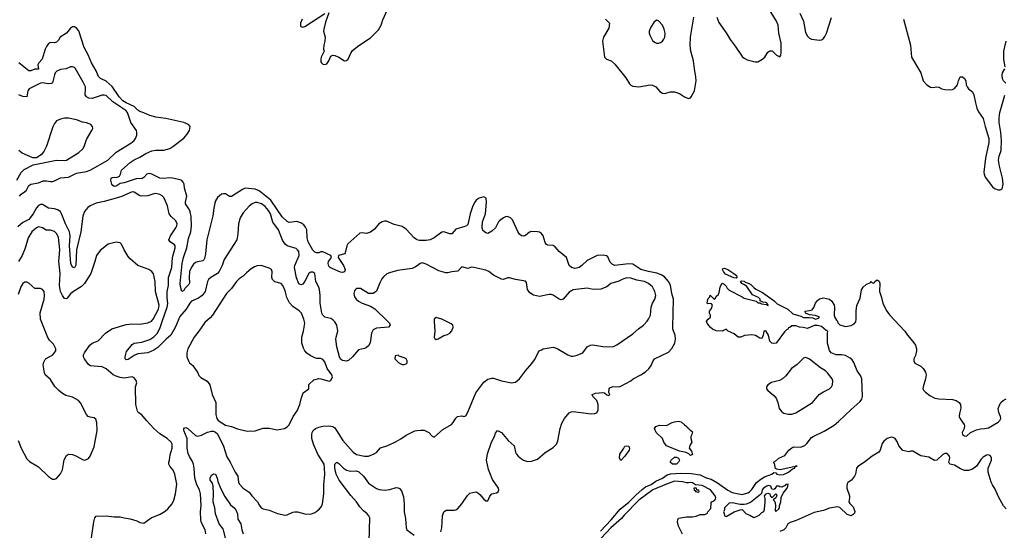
# Model space of a CAD drawing. Header units: inches. Extents: x 1473912 to 1647258, y 640388 to 773423.
# Tile 225 of 256: x 1495999 to 1505910, y 712784 to 717926. Entities that reach past the tile are written whole.
import ezdxf

# ---------------------------------------------------------------- set-up
doc = ezdxf.new("R2010")
doc.units = ezdxf.units.IN
doc.header["$MEASUREMENT"] = 0
doc.layers.add('B4791', color=7, linetype='Continuous')
doc.layers.add('B5701', color=7, linetype='Continuous')

msp = doc.modelspace()

# ---------------------------------------------------------------- linework, layer by layer
at = {"layer": 'B4791', "color": 5}
for points, elevation in [([(1498840.9, 717930), (1498827.2, 717890), (1498826.7, 717866.7), (1498830, 717858), (1498850, 717850.8), (1498870, 717856.3), (1499070, 717988)], 720), ([(1499110, 717994), (1499079, 717901), (1499061.1, 717830), (1499058.4, 717810), (1499072.7, 717750), (1499070.5, 717710), (1499060.5, 717670), (1499058.8, 717630), (1499062.8, 717610), (1499034, 717550), (1499028.8, 717530), (1499030, 717501), (1499035.5, 717490), (1499050, 717478.4), (1499070, 717475.8), (1499090, 717483.1), (1499111.5, 717510), (1499130, 717558), (1499150, 717567.3), (1499170, 717564.9), (1499210, 717547.7), (1499270, 717510.6), (1499290, 717513.4), (1499306.6, 717530), (1499331.6, 717590), (1499350, 717616.3), (1499412.3, 717667.7), (1499530, 717743), (1499610, 717823), (1499638.3, 717870), (1499654.6, 717925.4), (1499700.9, 718030)], 720), ([(1500000, 715710.5), (1499992.8, 715712.8), (1499968.6, 715728.6), (1499890, 715817.4), (1499850, 715844.4), (1499770, 715864.1), (1499690, 715895.5), (1499670, 715896.8), (1499648.1, 715891.9), (1499614.6, 715870), (1499570, 715817.7), (1499530, 715785.1), (1499490, 715772.8), (1499450, 715778.2), (1499423.6, 715776.4), (1499303.6, 715670), (1499291, 715649), (1499280.2, 715590), (1499270.6, 715569.4), (1499208.7, 715550), (1499205.7, 715530), (1499258.4, 715450), (1499273.8, 715410), (1499270, 715388), (1499250, 715379.7), (1499230, 715383.5), (1499150, 715416.8), (1499123.6, 715430), (1499110, 715442.4), (1499104, 715470), (1499109, 715490), (1499139.3, 715530), (1499132, 715550), (1499050, 715587), (1499030, 715587.1), (1499010, 715578.3), (1498990, 715576.9), (1498970, 715585.1), (1498950, 715606), (1498903.2, 715690), (1498893.2, 715730), (1498888.3, 715810), (1498876.7, 715836.7), (1498859.1, 715859.1), (1498830, 715880.2), (1498790, 715892.2), (1498710, 715884.7), (1498690, 715893.3), (1498639.8, 715939.8), (1498525.6, 716110), (1498410, 716201.6), (1498370, 716218.3), (1498270.2, 716229.8), (1498242.4, 716217.6), (1498130, 716145.1), (1498110, 716144.2), (1498070, 716171.6), (1498050, 716173.6), (1498030, 716167.6), (1497990, 716135.6), (1497970, 716100.9), (1497962.9, 716077.1), (1497951.8, 716028.2), (1497942.3, 715950), (1497882.4, 715710), (1497870.8, 715569.2), (1497860.2, 715519.8), (1497853.7, 715506.3), (1497842.4, 715497.6), (1497790, 715489.1), (1497770, 715481), (1497750, 715463.1), (1497727.7, 715432.3), (1497710.1, 715390), (1497705.3, 715330), (1497706.9, 715273.1), (1497702, 715258), (1497662.3, 715217.7), (1497650, 715198), (1497630, 715189), (1497617.5, 715237.5), (1497614.3, 715270), (1497634.6, 715470), (1497646.4, 715530), (1497681, 715630), (1497698.7, 715721.3), (1497721.3, 715790), (1497727.4, 715850), (1497724, 715944), (1497715.7, 715990), (1497707.9, 716010), (1497669, 716070), (1497669, 716090), (1497682, 716150), (1497659.4, 716230), (1497654.4, 716270), (1497646, 716290), (1497630, 716306.8), (1497614.6, 716314.6), (1497536, 716330), (1497507.9, 716332.1), (1497450, 716325.2), (1497410, 716331), (1497330, 716369.9), (1497304.2, 716375.8), (1497278.3, 716370), (1497250, 716338.2), (1497232.2, 716327.8), (1497170, 716321.7), (1497050, 716284.6), (1497010, 716277.6), (1496969.8, 716249.8), (1496950, 716246.8), (1496935.7, 716255.7), (1496926.2, 716270), (1496917.3, 716310), (1496921.5, 716330), (1496930, 716338), (1496950, 716341.4), (1496970, 716338.3), (1496990, 716342.2), (1497002.3, 716350), (1497013.3, 716370), (1497022.7, 716410), (1497110, 716489.2), (1497150, 716515), (1497210, 716543), (1497270, 716578.6), (1497330, 716605.4), (1497370, 716612), (1497450, 716613.2), (1497509.4, 716630), (1497539.7, 716650), (1497650, 716734.4), (1497686.3, 716773.7), (1497707.8, 716810), (1497713, 716830), (1497714.7, 716850), (1497698.4, 716870), (1497652.3, 716890), (1497469.5, 716930.5), (1497370, 716945.3), (1497310, 716960.9), (1497250, 716988.1), (1497210, 717000.2), (1497190, 717014.1), (1497152.2, 717052.2), (1497070, 717088.8), (1497037.1, 717110), (1497000.9, 717150), (1496930, 717254.4), (1496870, 717306.5), (1496813.2, 717333.2), (1496793, 717353), (1496768.1, 717410), (1496720.4, 717490), (1496690, 717570.8), (1496646.9, 717646.9), (1496593.4, 717813.4), (1496570, 717841.9), (1496550, 717852.8), (1496530, 717854.9), (1496510, 717840.9), (1496470.3, 717789.7), (1496406.9, 717750), (1496390, 717719.3), (1496370, 717698.3), (1496350, 717693.2), (1496310, 717696.3), (1496290, 717685), (1496270, 717657.6), (1496257, 717630), (1496227, 717530), (1496192.7, 717490), (1496182.6, 717470), (1496190, 717427.6), (1496150, 717427.4), (1496110, 717410.7), (1496090, 717411.4), (1495990.9, 717490.9)], 720), ([(1495998, 716150), (1496012.7, 716170), (1496049, 716191), (1496066.3, 716210), (1496090, 716256.3), (1496110, 716268.7), (1496190, 716281.8), (1496236.5, 716303.5), (1496270, 716303.3), (1496310, 716295.5), (1496330, 716297.4), (1496350, 716302.7), (1496410, 716333.1), (1496490, 716339.5), (1496570, 716379.8), (1496670, 716397.5), (1496710, 716412), (1496886.3, 716510), (1496970, 716590.3), (1497119, 716681), (1497150, 716708.2), (1497165.1, 716730), (1497177.1, 716762.9), (1497179.7, 716790), (1497176.3, 716810), (1497116.8, 716890), (1497083.2, 716990), (1497068.2, 717010), (1496937.8, 717097.8), (1496870, 717160.9), (1496850, 717166.8), (1496830, 717165.8), (1496730, 717132.3), (1496695.2, 717135.2), (1496670, 717149.5), (1496658.9, 717170), (1496663.1, 717230), (1496660.4, 717250), (1496637.5, 717297.5), (1496556.8, 717436.8), (1496550, 717444.5), (1496530, 717451.8), (1496510, 717449.6), (1496468.5, 717431.5), (1496410, 717423.1), (1496372.4, 717407.6), (1496357.6, 717390), (1496348.7, 717370), (1496330.4, 717290), (1496317.6, 717282.4), (1496290, 717281.5), (1496230, 717289.7), (1496210, 717286.6), (1496093, 717230), (1496079.6, 717210), (1496070, 717149.4), (1496030, 717152.5), (1495990, 717169.2)], 740), ([(1495970, 716310.6), (1496014.3, 716385.7), (1496043.3, 716416.7), (1496134.8, 716465.2), (1496370, 716512.2), (1496450, 716506.7), (1496470, 716512.4), (1496594.5, 716590), (1496633.7, 716626.3), (1496647.6, 716650), (1496670, 716718.8), (1496730, 716818), (1496735.1, 716830), (1496733.2, 716850), (1496714, 716870), (1496697.7, 716877.7), (1496670, 716887.3), (1496630, 716892.8), (1496570, 716918.9), (1496490, 716933), (1496450, 716933.3), (1496410, 716925.1), (1496370, 716906), (1496350, 716881.2), (1496332.1, 716847.9), (1496267.9, 716652.1), (1496241.4, 716598.6), (1496214.4, 716565.6), (1496170, 716535.3), (1496130, 716535.3), (1496023.2, 716583.2), (1495989.6, 716609.6)], 760), ([(1500000, 715447.4), (1499984.1, 715435.9), (1499950, 715422), (1499801.1, 715398.9), (1499721.6, 715378.4), (1499693.4, 715366.6), (1499662, 715338), (1499644.7, 715315.3), (1499623.7, 715276.3), (1499590, 715193.2), (1499558, 715170), (1499510, 715169.6), (1499430, 715218.7), (1499390, 715217.6), (1499380.5, 715210), (1499370, 715196), (1499363.9, 715170), (1499370, 715134), (1499386.7, 715110), (1499410, 715090.2), (1499446.4, 715070), (1499530, 715042), (1499574, 715014), (1499701.7, 714890), (1499720.3, 714870), (1499728.4, 714850), (1499710.2, 714829.8), (1499590, 714818), (1499555.6, 714804.4), (1499539.7, 714770), (1499528.1, 714671.9), (1499510, 714641.6), (1499490, 714623.5), (1499470, 714614.7), (1499410, 714602.7), (1499350.8, 714529.2), (1499310, 714495.3), (1499290, 714488.9), (1499250, 714493.8), (1499230, 714508.6), (1499218.3, 714530), (1499192, 714630), (1499182.5, 714710), (1499183.4, 714730), (1499200.2, 714790), (1499191.2, 714850), (1499170, 714884.5), (1499150, 714903.2), (1499130, 714915.4), (1499070, 714930.9), (1499050.5, 714950.5), (1499041, 714970), (1499023.9, 715070), (1499024.3, 715150), (1499015.7, 715210), (1499010, 715231), (1498981.4, 715290), (1498969.7, 715369.7), (1498950, 715384.7), (1498930, 715382.6), (1498910, 715371.1), (1498870, 715292.7), (1498850, 715263.7), (1498830, 715256), (1498810, 715265.2), (1498786.1, 715326.1), (1498764.5, 715430), (1498768.7, 715450), (1498812.7, 715550), (1498809.7, 715590), (1498796.9, 715610), (1498782, 715622), (1498690, 715648.3), (1498670, 715664.5), (1498645, 715705), (1498605.2, 715810), (1498547.6, 715887.6), (1498523.6, 715970), (1498503.6, 716003.6), (1498470, 716043.5), (1498433.7, 716070), (1498390, 716084.6), (1498370, 716084.1), (1498338.7, 716070), (1498310, 716047.1), (1498250, 715979.7), (1498218.8, 715930), (1498200.2, 715870), (1498196.5, 715770), (1498185.3, 715710), (1498055.8, 715510), (1498037.6, 715450), (1498005.4, 715390), (1497990, 715368.7), (1497924.2, 715330), (1497900.3, 715310), (1497889.2, 715290), (1497864.6, 715190), (1497837.2, 715150), (1497799.2, 715120.8), (1497730, 715092.9), (1497710.2, 715070), (1497674.3, 715010), (1497610, 714938.4), (1497566, 714834), (1497521.6, 714750), (1497472.4, 714707.6), (1497390, 714623.4), (1497350, 714597.2), (1497290, 714572.1), (1497190, 714561.1), (1497150, 714543), (1497090, 714503), (1497070, 714501.8), (1497060.4, 714510), (1497059.4, 714530), (1497075, 714585), (1497130, 714655.3), (1497151.7, 714668.3), (1497230, 714677.6), (1497310, 714704.8), (1497350, 714731), (1497386.2, 714770), (1497413.7, 714826.3), (1497432.1, 714887.9), (1497485.1, 715030), (1497489.1, 715069.1), (1497483.9, 715130), (1497484.9, 715190), (1497496.4, 715250), (1497496.7, 715330), (1497529.3, 715430), (1497536.5, 715530), (1497564.8, 715630), (1497564, 715650), (1497558.3, 715658.3), (1497515.1, 715690), (1497501.6, 715710), (1497515.6, 715750), (1497571.6, 715830), (1497581.6, 715850), (1497582.9, 715870), (1497570, 715900.9), (1497523.7, 715943.7), (1497503, 715970), (1497488.4, 716050), (1497450, 716135.6), (1497432.4, 716152.4), (1497410, 716164.4), (1497370, 716175.1), (1497350, 716172.6), (1497290, 716152.3), (1497227.5, 716147.5), (1497210, 716151.1), (1497150, 716189.7), (1497130, 716190.9), (1497016.4, 716143.6), (1496850, 716094.5), (1496770, 716077.5), (1496708.7, 716050), (1496685.3, 716034.7), (1496650, 715992.8), (1496633.6, 715946.4), (1496613.2, 715790), (1496569.6, 715610), (1496565.7, 715454.3), (1496550, 715427.6), (1496530, 715433.5), (1496513.3, 715470), (1496499.7, 715650), (1496505.6, 715750), (1496500.4, 715790), (1496460.8, 715870), (1496424.8, 715964.8), (1496410.4, 715990.4), (1496389.2, 716009.2), (1496350, 716021.4), (1496290, 716028.9), (1496230, 716064.8), (1496210, 716064.4), (1496190, 716053.6), (1496170, 716032.7), (1496135.5, 715970), (1496090, 715915.4), (1496030, 715884.4), (1495981.5, 715838.5)], 740), ([(1496698.7, 712550), (1496744.2, 712870), (1496756.2, 712910), (1496770, 712927.7), (1496870, 712930.2), (1496950, 712918.3), (1497010, 712921.1), (1497050, 712908.1), (1497110, 712898.4), (1497178.4, 712878.4), (1497210, 712864), (1497250, 712856), (1497324, 712910), (1497414.2, 712945.8), (1497464.1, 712975.9), (1497490, 712998.8), (1497535.1, 713050), (1497551.4, 713088.6), (1497567, 713150), (1497580.7, 713250), (1497561.6, 713350), (1497545.1, 713390), (1497509.6, 713430), (1497500.7, 713450), (1497499.5, 713470), (1497507, 713490), (1497514.5, 713545.5), (1497534.7, 713610), (1497533, 713650), (1497523.6, 713670), (1497484.2, 713710), (1497410, 713755.8), (1497348.7, 713808.7), (1497274.2, 713890), (1497230, 713946.6), (1497192.7, 713970), (1497184.1, 713984.1), (1497169.3, 714050), (1497164.5, 714230), (1497179, 714270), (1497172.5, 714292.5), (1497150, 714319), (1497130, 714329.3), (1497050, 714317.4), (1497010, 714322.9), (1496970, 714335.3), (1496941.3, 714350), (1496869.9, 714409.9), (1496830, 714429.8), (1496710, 714440.7), (1496690, 714456), (1496651.1, 714510), (1496642.3, 714530), (1496642.7, 714550), (1496651.1, 714570), (1496704.2, 714650), (1496730, 714667.4), (1496790, 714693.4), (1496864.5, 714770), (1496928, 714812), (1497070, 714857.7), (1497130, 714864.5), (1497210, 714860.7), (1497290, 714873.2), (1497325.1, 714890), (1497343.5, 714910), (1497396, 715010), (1497404.2, 715050), (1497367.2, 715190), (1497364.2, 715290), (1497346.5, 715366.5), (1497329.7, 715389.7), (1497299, 715410), (1497190, 715451.1), (1497110, 715518.4), (1497090, 715542.7), (1497049.3, 715610), (1497025.6, 715665.6), (1497010, 715679), (1496970, 715685.2), (1496890, 715665.2), (1496810, 715602.7), (1496770.7, 715550), (1496757.1, 715490), (1496716.5, 715370), (1496651.4, 715268.6), (1496621, 715239), (1496530, 715182.8), (1496510, 715164.1), (1496478, 715122), (1496470, 715116.2), (1496450, 715119.8), (1496429.2, 715150), (1496411.3, 715190), (1496399.6, 715250), (1496405.2, 715370), (1496394.3, 715490), (1496401.8, 715610), (1496390, 715735.1), (1496370, 715773.3), (1496350, 715793.3), (1496310, 715806.6), (1496265.2, 715805.2), (1496229.2, 715830), (1496190, 715838.4), (1496166.9, 715830), (1496122.8, 715790), (1496085.5, 715730), (1496053.7, 715626.3), (1496023.9, 715550), (1495986.9, 715490)], 760), ([(1495984, 713690), (1496012.8, 713612.8), (1496070, 713504.7), (1496098, 713478), (1496190, 713422), (1496290, 713324.7), (1496330, 713298), (1496350, 713298), (1496370, 713304.7), (1496410, 713351.3), (1496430, 713392), (1496447.6, 713492.4), (1496470, 713536), (1496490, 713550.8), (1496530, 713547.3), (1496570, 713530.7), (1496630, 713496.3), (1496650, 713490.6), (1496670, 713495.5), (1496691.5, 713508.5), (1496709.4, 713530), (1496750, 713624.7), (1496777.6, 713790), (1496776, 713870), (1496764, 713904), (1496750, 713918), (1496710, 713922), (1496690, 713928.7), (1496670, 713948.7), (1496610, 714068.7), (1496591.5, 714091.5), (1496530, 714126), (1496462.5, 714142.5), (1496430, 714161.2), (1496391.9, 714191.9), (1496353.8, 714233.8), (1496310, 714302.7), (1496257.2, 714350), (1496249.2, 714370), (1496236, 714450), (1496242.5, 714477.5), (1496256, 714504), (1496266.3, 714513.7), (1496334, 714550), (1496362, 714590), (1496362, 714610), (1496338.6, 714658.6), (1496300.1, 714700.1), (1496284.1, 714724.1), (1496209.2, 714910), (1496205.6, 714974.4), (1496244, 715110), (1496249, 715150), (1496244, 715190), (1496230, 715208.7), (1496210, 715219), (1496150, 715219), (1496090, 715272.7), (1496070, 715282.7), (1496050, 715282.7), (1496030, 715269.2), (1496010, 715237.2), (1495982.7, 715157.3)], 780), ([(1497874.5, 712750), (1497864.7, 712790), (1497830, 712858), (1497821.4, 712890), (1497820.2, 712970), (1497825.8, 713034.2), (1497820.5, 713150), (1497809.3, 713190), (1497783.3, 713243.3), (1497762, 713310), (1497755.5, 713410), (1497748.7, 713450), (1497738.3, 713478.3), (1497707.4, 713527.4), (1497696.4, 713556.4), (1497684.8, 713610), (1497683.9, 713710), (1497649.9, 713790), (1497650, 713811.8), (1497670, 713820.6), (1497690, 713810.8), (1497770, 713737.1), (1497790, 713732.9), (1497830, 713743.5), (1497890, 713771), (1497930, 713782.9), (1497950, 713781.8), (1497970, 713773.6), (1497990, 713755.8), (1498050.2, 713630), (1498085.3, 713525.3), (1498118.5, 713470), (1498166.9, 713370), (1498194.9, 713330), (1498201.7, 713270), (1498210, 713253.4), (1498250, 713207), (1498309.1, 713169.1), (1498337.1, 713130), (1498393.4, 713070), (1498412.8, 713032.8), (1498431.3, 713010), (1498450, 712998.8), (1498510, 712986), (1498594.4, 712954.4), (1498670, 712934.8), (1498690, 712938.8), (1498750, 712966.8), (1498770, 712970.7), (1498794, 712970), (1498870, 712950.8), (1498930, 712946), (1498970, 712962.8), (1498990, 712977.3), (1499018.3, 713001.7), (1499035.9, 713024.1), (1499046.6, 713050), (1499062, 713150), (1499062, 713242), (1499069.7, 713350.3), (1499068.7, 713410), (1499062.4, 713450), (1498999.5, 713550), (1498958.1, 713650), (1498941.1, 713710), (1498939.8, 713750), (1498943.9, 713770), (1498954.7, 713790), (1498977, 713810), (1499010, 713823.9), (1499050, 713831), (1499110, 713835.5), (1499150, 713829.1), (1499170, 713814.3), (1499189.1, 713790), (1499251.7, 713690), (1499357.4, 713570), (1499390, 713548.4), (1499470, 713531.4), (1499510, 713531.8), (1499567.6, 713552.4), (1499590.9, 713569.1), (1499630, 713614.9), (1499703.5, 713636.5), (1499790, 713677.6), (1499836, 713704), (1499890, 713743), (1499975.5, 713784.5), (1500000, 713788.5)], 740), ([(1499516.8, 712670), (1499522, 712910), (1499512.9, 712930), (1499495.7, 712950), (1499460.1, 712980.1), (1499421.8, 713021.8), (1499390, 713072), (1499334, 713134), (1499213.4, 713290), (1499185.5, 713350), (1499170.4, 713410), (1499170.7, 713449.3), (1499190, 713468.9), (1499210, 713458.3), (1499258, 713410), (1499290, 713389.5), (1499330, 713380.9), (1499390, 713383.8), (1499413.8, 713373.8), (1499459.6, 713330), (1499510, 713257.6), (1499590, 713204), (1499616, 713196), (1499670.9, 713189.1), (1499725.5, 713194.5), (1499790, 713214.9), (1499810, 713212), (1499823.6, 713203.6), (1499842.2, 713182.2), (1499862, 713122), (1499870.4, 713050), (1499870.4, 712970.4), (1499883.4, 712903.4), (1499888.7, 712810), (1499897.3, 712790), (1499970, 712735.5)], 720), ([(1498099.3, 712590), (1498049.3, 712789.3), (1498043.4, 712803.4), (1498006.3, 712850), (1497969.8, 712950), (1497962.3, 713010), (1497945.6, 713070), (1497949.8, 713150), (1497947.6, 713230), (1497939.3, 713259.3), (1497917.6, 713290), (1497917.6, 713310), (1497930, 713338.8), (1497950, 713354), (1497970, 713350.7), (1497988, 713310), (1497995.3, 713275.2), (1498022.8, 713202.8), (1498063.2, 713123.2), (1498119.9, 713039.9), (1498158, 713010), (1498174, 712990), (1498190, 712951.3), (1498196.4, 712896.4), (1498225, 712850), (1498235.8, 712790), (1498248.4, 712750)], 720)]:
    msp.add_lwpolyline(points, dxfattribs=dict(at, elevation=elevation))
at = {"layer": 'B4791', "color": 5, "elevation": 760}
for points in [[(1498429.6, 715449.6), (1498390, 715445.6), (1498364, 715436), (1498330, 715415.6), (1498281.6, 715378.4), (1498250, 715341.6), (1498210, 715318), (1498181.3, 715290), (1498130, 715219.6), (1498081.1, 715170), (1497939.3, 714950), (1497916.1, 714923.9), (1497861.8, 714878.2), (1497803.8, 714790), (1497754.9, 714730), (1497690.6, 714610), (1497681, 714570), (1497682.8, 714530), (1497698, 714490), (1497710, 714472), (1497743.5, 714443.5), (1497790.9, 714370.9), (1497801.4, 714341.4), (1497822, 714322), (1497886.9, 714286.9), (1497913.4, 714250), (1497937.3, 714150), (1497974.8, 714070), (1497972.7, 713950), (1497983.6, 713910), (1497996, 713890), (1498070, 713843.8), (1498130.7, 713830), (1498190, 713804.2), (1498290, 713782.4), (1498370, 713786), (1498450, 713813.4), (1498510, 713811), (1498590, 713796), (1498666, 713810), (1498690, 713824.7), (1498710, 713844.7), (1498752, 713930), (1498792.5, 713987.5), (1498818.9, 714050), (1498831.5, 714108.5), (1498851.9, 714168.1), (1498909, 714210), (1498910, 714252), (1498960.2, 714299.8), (1499010, 714311.3), (1499030, 714311), (1499114.6, 714285.4), (1499130, 714292), (1499148.7, 714330), (1499142.7, 714350), (1499094.3, 714414.3), (1499070, 714482), (1499050, 714505.2), (1499030, 714513.2), (1498990, 714513.2), (1498970, 714519.3), (1498923.8, 714543.8), (1498890, 714569.4), (1498870, 714592.7), (1498856.6, 714616.6), (1498838.7, 714670), (1498838.7, 714730), (1498856.9, 714790), (1498867.8, 714870), (1498860.5, 714910), (1498835.6, 714970), (1498813.6, 714993.6), (1498750, 715038.2), (1498715.2, 715075.2), (1498688.9, 715128.9), (1498670, 715197), (1498649, 715249), (1498630, 715268), (1498567.7, 715287.7), (1498542.9, 715310), (1498537.6, 715330), (1498542, 715390), (1498535.1, 715410), (1498510, 715424.5)], [(1499810, 714546), (1499778, 714542), (1499774, 714510), (1499814, 714470), (1499850, 714452), (1499870, 714452), (1499890, 714462), (1499898, 714470), (1499898, 714490), (1499888, 714510), (1499870, 714522), (1499818, 714538)]]:
    msp.add_lwpolyline(points, close=True, dxfattribs=at)
at = {"layer": 'B5701', "color": 5}
for points, elevation in [([(1503017.6, 717950), (1503038, 717898), (1503110, 717793.4), (1503150, 717726.4), (1503200, 717660), (1503270, 717554), (1503290, 717537.3), (1503322, 717522), (1503401.6, 717501.6), (1503430, 717502), (1503470, 717524.9), (1503498, 717550), (1503530, 717598), (1503550, 717610.8), (1503570, 717614), (1503578, 717610), (1503618, 717570), (1503650, 717551.3), (1503659.3, 717570), (1503664.5, 717595.5), (1503663.5, 717690), (1503640.9, 717790), (1503632.5, 717870), (1503618.7, 717910), (1503510, 718084.5)], 720), ([(1501896.3, 717930), (1501936.4, 717890), (1501930, 717841.2), (1501877.1, 717750), (1501865.5, 717710), (1501887.3, 717547.3), (1501906, 717530), (1501952.5, 717512.5), (1501990, 717479.3), (1502099.3, 717339.3), (1502138.9, 717278.9), (1502150, 717266.4), (1502170, 717255.8), (1502230, 717250.4), (1502346, 717270), (1502370, 717267.3), (1502402.8, 717250), (1502443.8, 717203.8), (1502470, 717186.8), (1502490, 717184), (1502550, 717200.4), (1502590, 717199.5), (1502641.1, 717181.1), (1502690, 717148), (1502730, 717130.8), (1502750, 717138.8), (1502759.3, 717150), (1502790, 717211), (1502807.1, 717310), (1502806, 717350), (1502790.7, 717430.7), (1502781.7, 717510), (1502755.4, 717610), (1502749.1, 717670), (1502752.4, 717750), (1502783.9, 717950)], 720), ([(1503851.6, 717991.6), (1503889.1, 717910), (1503910, 717796), (1503930, 717761), (1503950, 717741), (1503970, 717731.3), (1504050, 717721), (1504070, 717722.8), (1504090, 717736), (1504104.8, 717755.2), (1504119.6, 717790), (1504169.6, 717949.6)], 720), ([(1504896.9, 717930), (1504965.7, 717670), (1504977, 717550), (1505070.5, 717390), (1505094, 717310), (1505128.7, 717268.7), (1505167.1, 717247.1), (1505190, 717241.6), (1505230, 717250.7), (1505250, 717246.7), (1505280.7, 717230), (1505310, 717221.7), (1505370, 717219.5), (1505390, 717223.1), (1505410, 717233.4), (1505439.3, 717270), (1505448.7, 717310), (1505466, 717350), (1505490, 717352), (1505510, 717334), (1505522, 717310), (1505526, 717270), (1505536, 717250), (1505551, 717230), (1505590, 717198.8), (1505604.9, 717170), (1505619.1, 717090), (1505635.2, 717035.2), (1505650, 716998), (1505696, 716930), (1505716, 716850), (1505754, 716730), (1505754.8, 716690), (1505720.7, 716530), (1505702.8, 716390), (1505706, 716370), (1505719.1, 716339.1), (1505790, 716242), (1505810, 716224.7), (1505847.3, 716212.7), (1505870, 716212), (1505890, 716222), (1505899.5, 716270), (1505892.8, 716330), (1505860.5, 716450), (1505851.3, 716510), (1505856.9, 716550), (1505878, 716610), (1505883, 716710), (1505875.8, 716790), (1505859.7, 716890), (1505858, 716938), (1505863.5, 716990), (1505890, 717070.8), (1505914.3, 717165.7)], 720), ([(1505918, 717450), (1505905.3, 717525.3), (1505906, 717610), (1505929.9, 717710.1)], 720), ([(1505926.3, 717286.3), (1505902.7, 717310), (1505892.7, 717330), (1505887.2, 717367.2), (1505893.2, 717390), (1505915.1, 717430)], 720), ([(1500239.5, 712770), (1500249.5, 712810), (1500254.5, 712930), (1500270, 712971), (1500293.2, 712986.8), (1500372.9, 712987.1), (1500390, 712990.8), (1500410, 713002.8), (1500449.4, 713050), (1500505.3, 713134.7), (1500530, 713157.3), (1500590, 713171), (1500610, 713162.8), (1500630, 713146), (1500670, 713098), (1500690, 713082), (1500710, 713082), (1500732, 713128), (1500750, 713151), (1500799.6, 713160.4), (1500816, 713170), (1500822.9, 713190), (1500818.7, 713210), (1500756.9, 713296.9), (1500717.5, 713397.5), (1500697, 713490), (1500707.5, 713552.5), (1500749.8, 713670), (1500779.7, 713730), (1500790, 713761), (1500809.4, 713790.6), (1500850.4, 713770.4), (1500916.4, 713690), (1500975.9, 713635.9), (1500990.3, 713570.3), (1501001.1, 713550), (1501016.4, 713530), (1501050, 713502.6), (1501070, 713488.9), (1501110, 713477.6), (1501150, 713481.3), (1501210, 713502), (1501290, 713566), (1501370, 713617), (1501402, 713650), (1501416.5, 713683.5), (1501438.5, 713810), (1501457.8, 713862.2), (1501484.2, 713910), (1501530, 713965.5), (1501550, 713978), (1501570, 713980.4), (1501750, 713957.3), (1501790, 713958.8), (1501810, 713966.8), (1501823.6, 713996.4), (1501823, 714050), (1501807.1, 714090), (1501768, 714130), (1501762, 714150), (1501795.1, 714164.9), (1501870, 714170.3), (1501886.9, 714166.9), (1501910, 714148.2), (1501930, 714142), (1501938, 714150), (1501930.7, 714170.7), (1501932.1, 714207.9), (1501940.9, 714219.1), (1501970, 714232.6), (1502030, 714229.3), (1502050, 714236.5), (1502151.1, 714288.9), (1502173.2, 714310), (1502250, 714348.4), (1502299.5, 714380.5), (1502331.8, 714410), (1502354.8, 714445.2), (1502374, 714490), (1502389.5, 714510), (1502530, 714579.1), (1502565.1, 714614.9), (1502595.1, 714670), (1502599.7, 714710), (1502595.4, 714750), (1502573.5, 714810), (1502572.1, 714830), (1502581, 715110), (1502564.1, 715170), (1502550.9, 715250.9), (1502530, 715290.9), (1502490, 715334.9), (1502455.8, 715355.8), (1502413.2, 715373.3), (1502330, 715389.9), (1502251.9, 715411.9), (1502170, 715464.3), (1502126.6, 715466.6), (1501990, 715451.1), (1501964.5, 715464.5), (1501943.6, 715483.6), (1501918, 715538), (1501906.3, 715546.3), (1501873.2, 715553.2), (1501811, 715550), (1501770, 715532.7), (1501710, 715499.3), (1501657.3, 715450), (1501630, 715431.6), (1501590, 715421.8), (1501552, 715430), (1501529.9, 715449.9), (1501503.5, 715530), (1501428.7, 715590), (1501390, 715638), (1501370, 715652.6), (1501315.4, 715655.4), (1501302, 715662), (1501290, 715681.2), (1501270, 715749.4), (1501250, 715774.3), (1501230, 715785.4), (1501210, 715789.8), (1501150, 715793.6), (1501130, 715787.4), (1501090, 715754.3), (1501070, 715745.1), (1501050, 715749.6), (1501030, 715767.6), (1501012.6, 715792.6), (1500959.3, 715910), (1500938.9, 715930), (1500910, 715942.4), (1500890, 715939.8), (1500870, 715929.8), (1500830, 715901.5), (1500818.5, 715890), (1500788.8, 715830), (1500750, 715795.1), (1500710, 715774.5), (1500690, 715779.5), (1500662.6, 715802.6), (1500653.3, 715833.3), (1500659.1, 715890), (1500687.2, 715970), (1500697.8, 716090), (1500693.5, 716130), (1500670, 716143.5), (1500623.7, 716130), (1500595.6, 716110), (1500579, 716090), (1500559, 716050), (1500532.4, 715972.4), (1500510, 715862.7), (1500497.3, 715850), (1500478.2, 715841.8), (1500390, 715817.6), (1500350, 715768), (1500330, 715768.6), (1500270, 715790.9), (1500250, 715785.6), (1500170.3, 715730), (1500130, 715709.9), (1500090, 715700.7), (1500023.3, 715703.3), (1500000, 715710.5)], 720), ([(1500000, 713788.5), (1500034, 713794), (1500070, 713791), (1500118, 713770), (1500150, 713732), (1500170, 713722), (1500259.4, 713800.6), (1500345.2, 713850), (1500364, 713870), (1500390, 713914), (1500406, 713930), (1500450, 713938), (1500470, 713931.3), (1500490, 713938), (1500510, 713972), (1500591.8, 714168.2), (1500670, 714276.3), (1500710, 714304.9), (1500750, 714316.3), (1500770, 714316.3), (1500848.3, 714288.3), (1500950, 714270.5), (1500990, 714276.3), (1501029.7, 714310.3), (1501089.6, 714390), (1501154.9, 714465.1), (1501179.7, 714500.3), (1501229.3, 714590), (1501250, 714603), (1501270, 714612), (1501370, 714628.2), (1501410, 714614), (1501518, 714550), (1501550, 714539.1), (1501570, 714538.8), (1501612.1, 714547.9), (1501669.3, 714570.7), (1501710, 714632), (1501746, 714650), (1501769.3, 714650.7), (1501870, 714634.9), (1501970, 714632.2), (1502010, 714650.4), (1502170, 714763.1), (1502227, 714813), (1502278.4, 714850), (1502315.6, 714890), (1502330, 714910.8), (1502347.3, 714950), (1502354, 715030), (1502369.8, 715070), (1502393.1, 715110), (1502401, 715150), (1502393.7, 715190), (1502370, 715235.1), (1502330, 715269.8), (1502290, 715290.7), (1502210, 715303.5), (1502150, 715324.4), (1502110, 715325.6), (1502070, 715313.1), (1502030, 715294), (1501950.5, 715270), (1501910, 715234.8), (1501850, 715213.7), (1501770, 715209.7), (1501710, 715221.3), (1501570, 715204.5), (1501530, 715182), (1501470, 715111.8), (1501450, 715105.1), (1501430, 715111.5), (1501370, 715152.6), (1501350, 715157.7), (1501330, 715157.7), (1501230, 715138.3), (1501171.1, 715151.1), (1501135.2, 715175.2), (1501110, 715209.2), (1501099.3, 715279.3), (1501090, 715294), (1500990.7, 715309.3), (1500930, 715326.6), (1500910, 715326), (1500870.4, 715309.6), (1500850, 715313.6), (1500770, 715353), (1500720.7, 715390), (1500690, 715403.1), (1500570, 715431.6), (1500546.9, 715433.1), (1500510, 715422), (1500450, 715437.6), (1500410, 715392), (1500350, 715387.6), (1500310, 715377), (1500290, 715378), (1500217.5, 715397.5), (1500090, 715465.2), (1500050, 715476), (1500030, 715469.2), (1500000, 715447.4)], 740), ([(1501844.5, 712775.5), (1501951.4, 712888.6), (1502044.2, 712995.8), (1502132.1, 713067.9), (1502200.6, 713139.4), (1502265.3, 713194.7), (1502299.8, 713220.2), (1502354.4, 713245.6), (1502402.1, 713277.9), (1502469.7, 713310), (1502518.1, 713341.9), (1502548.9, 713351.1), (1502650, 713360.9), (1502756.8, 713356.8), (1502850, 713341.4), (1502910, 713313.6), (1502958.2, 713298.2), (1503022.2, 713262.2), (1503128, 713188), (1503170, 713164.1), (1503270, 713145), (1503330, 713161.1), (1503345.3, 713170), (1503370, 713194.9), (1503416.1, 713263.9), (1503459.8, 713300.2), (1503496.8, 713323.2), (1503569.2, 713350), (1503590, 713364.9), (1503610, 713362), (1503622, 713350), (1503650, 713342.5), (1503687.6, 713347.6), (1503736.4, 713370), (1503778.6, 713401.4), (1503802, 713410), (1503800.2, 713419.8), (1503811.5, 713428.5), (1503826, 713430), (1503810, 713431.5), (1503799.8, 713420.2), (1503790, 713423.7), (1503653.2, 713393.2), (1503618, 713398), (1503608, 713408), (1503596.4, 713456.4), (1503586, 713470), (1503610, 713482), (1503639, 713510), (1503701.3, 713538.7), (1503741.4, 713590), (1503770, 713615.8), (1503790, 713623), (1503858.1, 713621.9), (1503901.5, 713638.5), (1503923.5, 713656.5), (1503970, 713719), (1503984.7, 713730), (1504097.1, 713782.9), (1504197.2, 713842.8), (1504241.6, 713878.4), (1504370, 714000.8), (1504460.6, 714079.4), (1504476.9, 714103.1), (1504482.6, 714130), (1504476.4, 714310), (1504462.3, 714342.3), (1504430, 714391.2), (1504395.2, 714475.2), (1504379, 714499), (1504357.8, 714517.8), (1504310, 714544.8), (1504270, 714551.1), (1504217.2, 714550), (1504166.6, 714570), (1504150, 714596), (1504130, 714669), (1504129.4, 714770.6), (1504133.2, 714790), (1504117.4, 714797.4), (1504070, 714835.1), (1504030, 714847), (1503994.9, 714845.1), (1503930, 714816.3), (1503886.9, 714826.9), (1503848, 714830), (1503810, 714843.6), (1503770, 714844.5), (1503750, 714827.6), (1503736.8, 714823.2), (1503732.4, 714810), (1503718.3, 714801.7), (1503699, 714781), (1503613.7, 714670), (1503590, 714663.6), (1503569, 714670), (1503549.6, 714689.6), (1503538, 714750), (1503510, 714794), (1503490, 714788), (1503483, 714750), (1503470, 714715.3), (1503450, 714719.5), (1503406.4, 714746.4), (1503370, 714753.2), (1503295.6, 714744.4), (1503258, 714730), (1503230, 714729.8), (1503190, 714764), (1503129.3, 714789.3), (1503110, 714808), (1503070, 714789), (1503010, 714792), (1502972.7, 714810), (1502950, 714828.3), (1502918, 714870), (1502913.2, 714890), (1502928.7, 714910), (1502954, 714930), (1502953.2, 714950), (1502944, 714970), (1502942, 714990), (1502963.2, 715016.8), (1502972.5, 715052.5), (1502964, 715064), (1502950, 715069), (1502923.1, 715063.1), (1502918, 715070), (1502926.6, 715106.6), (1502930, 715118), (1502945.2, 715134.8), (1502950, 715152), (1502990, 715112), (1503000.4, 715119.6), (1503016.4, 715143.6), (1503028.4, 715151.6), (1503040.4, 715179.6), (1503048.4, 715231.6), (1503066, 715270), (1503070, 715272), (1503090, 715262), (1503110, 715242), (1503121, 715221), (1503142, 715202), (1503270, 715136), (1503290, 715121), (1503414, 715090), (1503430, 715074), (1503454, 715074), (1503454, 715070), (1503464.7, 715064.7), (1503518, 715058), (1503522, 715050), (1503533.6, 715046.4), (1503530, 715058), (1503522, 715062), (1503524, 715070), (1503510, 715077), (1503480.2, 715080.2), (1503453.2, 715093.2), (1503451.8, 715110), (1503436.3, 715130), (1503376.2, 715156.2), (1503317.5, 715237.5), (1503296.2, 715256.2), (1503268.5, 715268.5), (1503254, 715290), (1503263.3, 715296.7), (1503290, 715292.7), (1503302.2, 715282.2), (1503333, 715273), (1503359.1, 715259.1), (1503387.8, 715227.8), (1503410, 715211.3), (1503477.3, 715177.3), (1503594, 715094), (1503624.5, 715064.5), (1503732.4, 715012.4), (1503782.7, 714962.7), (1503860.6, 714940.6), (1503890, 714927.1), (1503950, 714928), (1503982.3, 714922.3), (1504010, 714910.7), (1504038.6, 714921.4), (1504048.7, 714930), (1504010, 714946.6), (1503950, 714955.1), (1503908, 714970), (1503906, 714990), (1503950, 714995.8), (1503975.1, 715004.9), (1503992.8, 715027.2), (1504010, 715070.6), (1504030, 715098), (1504050, 715114.9), (1504090, 715123.8), (1504150, 715112.7), (1504174, 715090), (1504196.3, 715050), (1504202, 715030), (1504198.4, 714950), (1504205.5, 714925.5), (1504219.8, 714899.8), (1504230.6, 714890), (1504234.4, 714874.4), (1504254.4, 714854.4), (1504310, 714837.3), (1504370, 714847.7), (1504397.7, 714862.3), (1504415.4, 714884.6), (1504420.5, 714910), (1504419.6, 714990), (1504427.2, 715047.2), (1504458.4, 715121.6), (1504473.6, 715206.4), (1504490, 715232), (1504520.2, 715259.8), (1504562, 715278), (1504570, 715292), (1504578, 715278), (1504590, 715274), (1504602, 715278), (1504606, 715290), (1504630, 715306), (1504641, 715301), (1504650, 715292), (1504658, 715270), (1504653.1, 715190), (1504673.4, 715130), (1504686.8, 715070), (1504720.3, 715000.3), (1504755.3, 714955.3), (1504910, 714790.7), (1504934, 714750), (1504990, 714686.7), (1505016.1, 714650), (1505026.7, 714610), (1505025.2, 714590), (1505015.1, 714544.9), (1505000.3, 714510), (1504998.7, 714490), (1505010, 714468.5), (1505070, 714435.3), (1505092.3, 714412.3), (1505115.9, 714375.9), (1505123.1, 714350), (1505116.9, 714310), (1505092.7, 714230), (1505090.7, 714210), (1505096.3, 714196.3), (1505115.2, 714175.2), (1505160.5, 714140.5), (1505210, 714115.6), (1505250, 714106.5), (1505390, 714101.3), (1505424.9, 714090), (1505455.3, 714070), (1505469.2, 714049.2), (1505474.1, 714014.1), (1505459.2, 713960.8), (1505457, 713930), (1505465.3, 713905.3), (1505504.6, 713850), (1505510, 713834.9), (1505505.9, 713810), (1505486.1, 713770), (1505489.5, 713750), (1505510, 713735.5), (1505530, 713732.7), (1505570, 713770.2), (1505630, 713796.2), (1505670, 713806.2), (1505712.2, 713807.8), (1505750, 713816.3), (1505848.7, 713871.3), (1505865.8, 713890), (1505873.8, 713910), (1505870.8, 713930), (1505854.6, 713970), (1505849.8, 714010), (1505864.1, 714050), (1505876.8, 714070), (1505897.2, 714090), (1505930, 714109.3)], 680), ([(1505930, 712999.4), (1505902.6, 713030), (1505850, 713120.7), (1505817.4, 713197.4), (1505790, 713240.5), (1505777, 713270), (1505747.7, 713370), (1505749.1, 713410.9), (1505781.7, 713490), (1505782.6, 713510), (1505770, 713533.6), (1505750, 713544), (1505730, 713539.2), (1505698.3, 713521.7), (1505678.6, 713501.4), (1505630, 713430.9), (1505590, 713400.9), (1505550, 713386), (1505510, 713387.4), (1505470, 713404), (1505410, 713441.6), (1505362, 713450), (1505352.7, 713470), (1505360.4, 713510), (1505358, 713530), (1505336.2, 713556.2), (1505310, 713558.5), (1505290, 713548.6), (1505230, 713491.7), (1505206.3, 713486.3), (1505150, 713518.9), (1505070, 713534.3), (1504990, 713581.2), (1504970, 713582), (1504950, 713575.3), (1504890, 713588.7), (1504850, 713634), (1504834.5, 713670), (1504810, 713709.4), (1504790, 713719.7), (1504770, 713722), (1504730, 713709.7), (1504696.8, 713683.2), (1504682, 713658), (1504661.6, 713590), (1504647.2, 713570), (1504580.5, 713530), (1504503.8, 713470), (1504434.1, 713425.9), (1504422.6, 713410), (1504411.3, 713350), (1504402.3, 713330), (1504371, 713289), (1504335.8, 713264.2), (1504330, 713253.2), (1504324, 713230), (1504324.9, 713210), (1504350.3, 713130), (1504352.4, 713110), (1504343.8, 713070), (1504354, 713054), (1504390, 713018.8), (1504405.4, 712974.6), (1504402, 712958), (1504390, 712942), (1504370, 712928.7), (1504330, 712942.7), (1504253.6, 713013.6), (1504230, 713020.9), (1504150, 713006), (1504090, 712984.5), (1503995.1, 712964.9), (1503816.2, 712883.8), (1503755.8, 712864.2), (1503732.5, 712847.5), (1503710, 712808.6), (1503690, 712787.3), (1503650, 712772.6)], 680), ([(1502670, 712743.5), (1502630, 712824.5), (1502621.1, 712870), (1502622.9, 712890), (1502630, 712906), (1502710, 712921), (1502770, 712918), (1502810, 712924.7), (1502850, 712942), (1502896.4, 712943.6), (1502922, 712958), (1502926, 712970), (1502956.4, 713003.6), (1502960.4, 713059.6), (1502966, 713070), (1502994.6, 713085.4), (1503003.1, 713096.9), (1503005.2, 713110), (1503000.9, 713130), (1502953.8, 713190), (1502870, 713234), (1502800.8, 713240.8), (1502770, 713263.5), (1502750, 713266.6), (1502730, 713261.1), (1502710, 713261.7), (1502670, 713273.2), (1502590, 713278.1), (1502510.4, 713250), (1502372.6, 713190), (1502230, 713087), (1502083, 712937), (1502056.2, 712903.8), (1501950, 712809.8), (1501853.6, 712706.4)], 680)]:
    msp.add_lwpolyline(points, dxfattribs=dict(at, elevation=elevation))
for points, elevation in [([(1502410, 717921.2), (1502380.9, 717899.1), (1502350.5, 717850), (1502336.3, 717810), (1502334.8, 717790), (1502341, 717770), (1502370, 717718), (1502390, 717698), (1502410, 717691), (1502430, 717691), (1502450, 717697.3), (1502470, 717710.8), (1502483.7, 717730), (1502491.8, 717750), (1502497.6, 717790), (1502487.3, 717830), (1502469.6, 717869.6), (1502430, 717914)], 740), ([(1503210, 715324.2), (1503187.7, 715327.7), (1503103.1, 715363.1), (1503082, 715390), (1503074, 715410), (1503078, 715422), (1503090, 715423.1), (1503128.2, 715410), (1503188.2, 715370), (1503213.4, 715350), (1503216.4, 715336.4), (1503222.8, 715330)], 680), ([(1500190, 714928), (1500171.3, 714908.7), (1500171, 714890), (1500177.3, 714790), (1500171.3, 714730), (1500176.9, 714716.9), (1500190, 714704.7), (1500210, 714711.3), (1500270, 714746), (1500304.7, 714755.3), (1500328, 714770), (1500348.9, 714791.1), (1500362, 714830), (1500358, 714850), (1500343.1, 714863.1), (1500248.9, 714908.9)], 760), ([(1503910, 714523.1), (1503890, 714516.9), (1503825.3, 714454.7), (1503766.4, 714413.6), (1503710, 714338.9), (1503678.7, 714310), (1503647, 714293), (1503567.3, 714272.7), (1503530.8, 714250), (1503514.8, 714230), (1503514.8, 714210), (1503530.4, 714190.4), (1503590, 714140.5), (1503613.7, 714113.7), (1503631.1, 714071.1), (1503644.4, 714010), (1503670, 713975.6), (1503690, 713962.6), (1503733.3, 713953.3), (1503770, 713954.2), (1503810, 713968.1), (1503980.7, 714070), (1504046.6, 714150), (1504084.9, 714175.1), (1504151.5, 714208.5), (1504171.8, 714228.2), (1504182, 714250), (1504183.1, 714290), (1504176, 714310), (1504131.1, 714371.1), (1504110.4, 714390.4), (1504060.9, 714420.9), (1503950, 714506.9), (1503930, 714519.1)], 720), ([(1502750, 713538), (1502734.6, 713554.6), (1502709.1, 713569.1), (1502640.2, 713580.2), (1502510, 713635.3), (1502482, 713670), (1502468.4, 713708.4), (1502407.3, 713767.3), (1502388.7, 713808.7), (1502402, 713830), (1502438, 713842), (1502510, 713841), (1502568, 713870), (1502590, 713876.3), (1502630, 713882.8), (1502656.8, 713876.8), (1502690, 713844.7), (1502714, 713830), (1502718, 713818), (1502732.7, 713812.7), (1502738, 713798), (1502750, 713794), (1502770, 713774), (1502766, 713750), (1502754.8, 713730), (1502754.8, 713710), (1502766, 713670), (1502743.5, 713636.5), (1502738, 713610), (1502759.8, 713579.8), (1502770, 713548.7)], 680), ([(1502050, 713488), (1502038, 713510), (1502041.2, 713550), (1502077.2, 713602.8), (1502089, 713630), (1502110, 713636), (1502130.9, 713630.9), (1502138, 713610), (1502134, 713590), (1502092, 713530)], 680), ([(1502570, 713448.7), (1502546, 713470), (1502558, 713490), (1502590, 713522), (1502610, 713522), (1502630, 713512), (1502642, 713490), (1502631.1, 713468.9), (1502610, 713449)], 680), ([(1502830, 713166), (1502806, 713170), (1502802, 713182), (1502790, 713186), (1502789, 713211), (1502810, 713210.8), (1502812, 713192), (1502831.3, 713190), (1502834, 713170)], 680), ([(1503734, 713250), (1503710, 713244), (1503704.7, 713235.3), (1503670, 713218), (1503650, 713222), (1503642, 713230), (1503618, 713230), (1503598.8, 713201.2), (1503590, 713195.3), (1503570, 713198), (1503561.2, 713230), (1503533.6, 713233.6), (1503519.1, 713230), (1503487.2, 713210), (1503473.7, 713190), (1503464.7, 713155.3), (1503456.1, 713143.9), (1503355, 713065), (1503311.5, 713048.5), (1503290, 713045.4), (1503250, 713045.4), (1503170, 713060.9), (1503142, 713058), (1503094, 713010), (1503094, 712990), (1503082, 712970), (1503091.6, 712951.6), (1503094, 712930), (1503110, 712922), (1503190, 712971.3), (1503250, 712991.3), (1503270, 712992), (1503311.1, 712951.1), (1503350, 712938), (1503390, 712912), (1503410, 712918), (1503443.1, 712936.9), (1503470, 712962), (1503490, 712974), (1503496.4, 712996.4), (1503504, 713070), (1503503.1, 713103.1), (1503495.3, 713130), (1503511.6, 713151.6), (1503530, 713158), (1503550, 713152), (1503552, 713130), (1503570, 713112), (1503610, 713151.3), (1503614, 713150), (1503622, 713130), (1503612, 713110), (1503582, 713090), (1503596.3, 713076.3), (1503602, 713062), (1503608, 713030), (1503604.7, 712984.7), (1503610, 712974), (1503640.4, 712999.6), (1503648, 713010), (1503648, 713030), (1503662, 713070), (1503664, 713116), (1503683.2, 713156.8), (1503723.7, 713210), (1503732.7, 713230)], 680)]:
    msp.add_lwpolyline(points, close=True, dxfattribs=dict(at, elevation=elevation))

doc.saveas('drawing.dxf')
